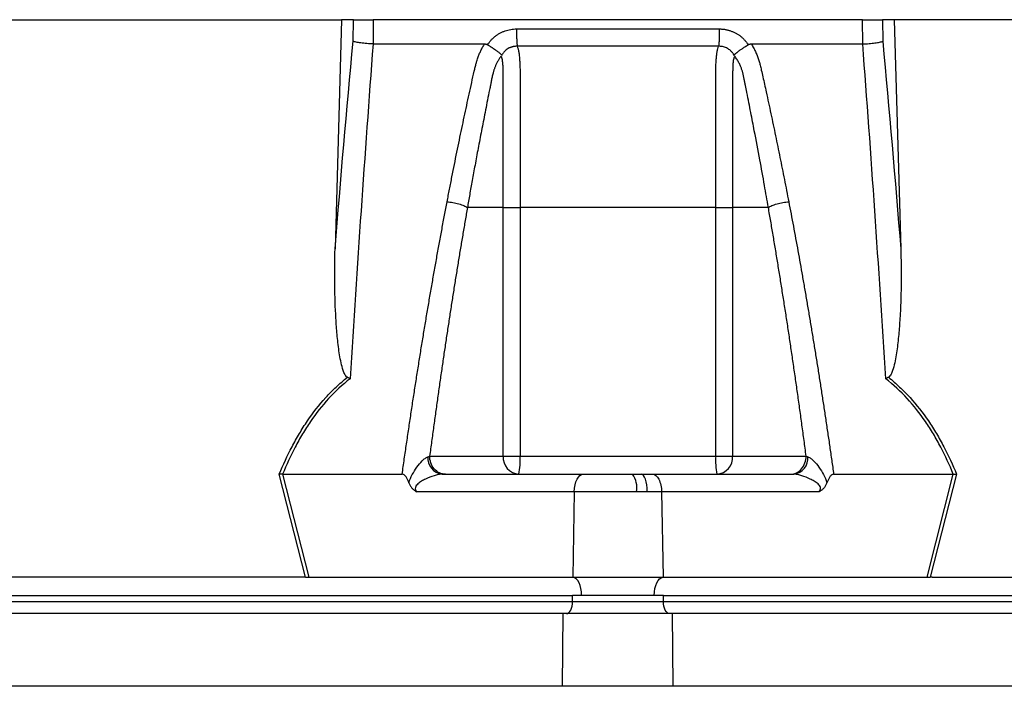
# Model space of a CAD drawing. Header units: millimetres. Extents: x 1823 to 3844, y 764 to 5009.
# Tile 5 of 14: x 2487 to 2812, y 1891 to 2111. Entities that reach past the tile are written whole.
import ezdxf

# ---------------------------------------------------------------- set-up
doc = ezdxf.new("R2010")
doc.units = ezdxf.units.MM
doc.header["$LTSCALE"] = 2

msp = doc.modelspace()

# ---------------------------------------------------------------- linework, layer by layer
at = {"color": 7, "linetype": 'Continuous', "lineweight": 25}
for p, q in [((2480.5, 2110.91), (2593.29, 2110.91)), ((2593.29, 2110.91), (2591.13, 2035.32)), ((2597.17, 2110.91), (2593.29, 2110.91)), ((2597.1, 2103.81), (2597.17, 2110.91)), ((2603.75, 2110.91), (2603.67, 2102.91)), ((2765.24, 2110.91), (2603.75, 2110.91)), ((2765.32, 2102.91), (2765.24, 2110.91)), ((2771.81, 2110.91), (2771.88, 2103.81)), ((2775.69, 2110.91), (2771.81, 2110.91)), ((2775.69, 2110.91), (2777.86, 2035.32)), ((2888.49, 2110.91), (2775.69, 2110.91)), ((2641.49, 2102.64), (2641.66, 2102.91)), ((2727.32, 2102.91), (2727.5, 2102.64)), ((2646.62, 2048.91), (2634.82, 2048.91)), ((2646.62, 1966.91), (2646.62, 2048.91)), ((2652.2, 2048.91), (2652.2, 1966.91)), ((2716.79, 1966.91), (2716.79, 2048.91)), ((2734.16, 2048.91), (2722.36, 2048.91)), ((2722.36, 2048.91), (2722.36, 1966.91)), ((2622.36, 1966.91), (2646.62, 1966.91)), ((2646.62, 1966.91), (2652.2, 1966.91)), ((2652.2, 1966.91), (2716.79, 1966.91)), ((2716.79, 1966.91), (2722.36, 1966.91)), ((2722.36, 1966.91), (2746.62, 1966.91)), ((2581.42, 1926.91), (2572.74, 1960.96)), ((2573.79, 1960.91), (2582.46, 1926.91)), ((2573.82, 1960.91), (2613.28, 1960.91)), ((2626.44, 1960.91), (2673.09, 1960.91)), ((2673.09, 1960.91), (2689.36, 1960.91)), ((2689.36, 1960.91), (2692.18, 1960.91)), ((2692.18, 1960.91), (2695.9, 1960.91)), ((2695.9, 1960.91), (2742.55, 1960.91)), ((2755.7, 1960.91), (2795.17, 1960.91)), ((2786.53, 1926.91), (2795.19, 1960.91)), ((2796.25, 1960.96), (2787.57, 1926.91)), ((2670.09, 1955.12), (2618.02, 1955.12)), ((2670.09, 1955.12), (2669.6, 1926.91)), ((2690.64, 1955.12), (2670.09, 1955.12)), ((2694.2, 1955.12), (2690.64, 1955.12)), ((2698.9, 1955.12), (2694.2, 1955.12)), ((2698.9, 1955.12), (2699.39, 1926.91)), ((2750.97, 1955.12), (2698.9, 1955.12)), ((2580.83, 1926.91), (2475.23, 1926.91)), ((2582.46, 1926.91), (2669.6, 1926.91)), ((2669.6, 1926.91), (2699.39, 1926.91)), ((2699.39, 1926.91), (2786.53, 1926.91)), ((2788.16, 1926.91), (2893.75, 1926.91)), ((2185.49, 1920.91), (2669.49, 1920.91)), ((2672.49, 1920.91), (2669.49, 1920.91)), ((2669.49, 1918.91), (2669.49, 1920.91)), ((2696.49, 1920.91), (2672.49, 1920.91)), ((2699.49, 1920.91), (2696.49, 1920.91)), ((2699.49, 1920.91), (3183.49, 1920.91)), ((2699.49, 1918.91), (2699.49, 1920.91)), ((2185.49, 1918.91), (2669.49, 1918.91)), ((2669.49, 1918.91), (2699.49, 1918.91)), ((2699.49, 1918.91), (3183.49, 1918.91)), ((2666.44, 1914.91), (2182.44, 1914.91)), ((2666.23, 1890.91), (2666.44, 1914.91)), ((2702.55, 1914.91), (2666.44, 1914.91)), ((2702.75, 1890.91), (2702.55, 1914.91)), ((3186.55, 1914.91), (2702.55, 1914.91)), ((2666.23, 1890.91), (2182.23, 1890.91)), ((3186.75, 1890.91), (2702.75, 1890.91))]:
    msp.add_line(p, q, dxfattribs=at)
at = {"color": 7, "linetype": 'Continuous', "lineweight": 25, "flags": 128}
for points in [[(2670.09, 1955.12), (2670.17, 1956.26), (2670.35, 1957.35), (2670.63, 1958.35), (2671, 1959.23), (2671.45, 1959.94), (2671.96, 1960.47), (2672.52, 1960.8), (2673.09, 1960.91)], [(2694.2, 1955.12), (2694.15, 1956.26), (2694.03, 1957.35), (2693.84, 1958.35), (2693.59, 1959.23), (2693.29, 1959.94), (2692.94, 1960.47), (2692.57, 1960.8), (2692.18, 1960.91)], [(2672.49, 1920.91), (2672.44, 1922.06), (2672.27, 1923.16), (2672.01, 1924.18), (2671.65, 1925.08), (2671.21, 1925.83), (2670.71, 1926.39), (2670.17, 1926.76), (2669.6, 1926.91)], [(2696.49, 1920.91), (2696.55, 1922.06), (2696.71, 1923.16), (2696.98, 1924.18), (2697.33, 1925.08), (2697.77, 1925.83), (2698.27, 1926.39), (2698.82, 1926.76), (2699.39, 1926.91)], [(2667.49, 1914.91), (2667.88, 1914.99), (2668.26, 1915.22), (2668.6, 1915.59), (2668.91, 1916.08), (2669.16, 1916.69), (2669.34, 1917.38), (2669.45, 1918.13), (2669.49, 1918.91)], [(2701.49, 1914.91), (2701.1, 1914.99), (2700.73, 1915.22), (2700.38, 1915.59), (2700.08, 1916.08), (2699.83, 1916.69), (2699.65, 1917.38), (2699.53, 1918.13), (2699.49, 1918.91)]]:
    msp.add_lwpolyline(points, dxfattribs=at)
at = {"color": 7, "linetype": 'Continuous', "lineweight": 25}
for centre, radius, start, end in [((2627.15, 1966.26), 5.4, 175.7146, 262.3682), ((2652.25, 1966.54), 5.64, 176.1887, 265.5981), ((2628.23, 1965.42), 24.02, 349.188, 3.5658), ((2740.76, 1965.42), 24.02, 176.4342, 190.812), ((2716.73, 1966.54), 5.64, 274.4019, 3.8113), ((2741.83, 1966.26), 5.4, 277.6318, 4.2854), ((2682.96, 1956.46), 7.79, 350.0918, 34.8299)]:
    msp.add_arc(centre, radius, start, end, dxfattribs=at)
for centre, major_axis, start_param, end_param in [((2583.49, 1920.91), (32.46, -0.51), 1.637472, 1.655677), ((2785.5, 1920.91), (32.46, 0.51), 1.485915, 1.504121)]:
    msp.add_ellipse(centre, major_axis=major_axis, ratio=0.184165, start_param=start_param, end_param=end_param, dxfattribs=at)
for points, knots in [([(2597.17, 2110.91), (2597.41, 2110.91), (2597.75, 2110.91), (2598.64, 2110.91), (2599.17, 2110.91), (2600.06, 2110.91), (2600.38, 2110.91), (2601.02, 2110.91), (2601.35, 2110.91), (2602.37, 2110.91), (2603.06, 2110.91), (2603.75, 2110.91)], [0, 0, 0, 0, 0.25, 0.25, 0.5, 0.5, 0.625, 0.625, 0.75, 0.75, 1, 1, 1, 1]), ([(2765.24, 2110.91), (2765.93, 2110.91), (2766.61, 2110.91), (2767.98, 2110.91), (2768.63, 2110.91), (2769.52, 2110.91), (2769.8, 2110.91), (2770.33, 2110.91), (2770.57, 2110.91), (2771.23, 2110.91), (2771.57, 2110.91), (2771.81, 2110.91)], [0, 0, 0, 0, 0.25, 0.25, 0.5, 0.5, 0.625, 0.625, 0.75, 0.75, 1, 1, 1, 1]), ([(2641.66, 2102.91), (2641.76, 2103.05), (2641.94, 2103.31), (2642.24, 2103.7), (2642.54, 2104.07), (2642.87, 2104.42), (2643.2, 2104.76), (2643.55, 2105.08), (2643.92, 2105.38), (2644.3, 2105.67), (2644.69, 2105.95), (2645.1, 2106.21), (2645.52, 2106.45), (2645.96, 2106.68), (2646.54, 2106.95), (2647.28, 2107.24), (2648.19, 2107.52), (2649.12, 2107.71), (2650.07, 2107.83), (2650.7, 2107.85), (2651.03, 2107.85)], [0, 0, 0, 0, 0.044249, 0.088103, 0.131644, 0.174954, 0.21812, 0.261226, 0.304357, 0.347601, 0.391041, 0.434763, 0.478847, 0.523375, 0.568424, 0.654803, 0.740537, 0.826241, 0.912528, 1, 1, 1, 1]), ([(2651.03, 2107.86), (2651.03, 2107.29), (2651.03, 2106.7), (2651.05, 2105.53), (2651.07, 2104.96), (2651.11, 2103.91), (2651.14, 2103.44), (2651.2, 2102.66), (2651.23, 2102.36), (2651.26, 2102.13)], [0, 0, 0, 0, 0.25, 0.25, 0.5, 0.5, 0.75, 0.75, 1, 1, 1, 1]), ([(2717.96, 2107.85), (2717.96, 2107.29), (2717.95, 2106.7), (2717.93, 2105.53), (2717.92, 2104.96), (2717.88, 2103.91), (2717.85, 2103.44), (2717.79, 2102.66), (2717.76, 2102.36), (2717.72, 2102.13)], [0, 0, 0, 0, 0.25, 0.25, 0.5, 0.5, 0.75, 0.75, 1, 1, 1, 1]), ([(2717.96, 2107.85), (2718.12, 2107.85), (2718.44, 2107.85), (2718.92, 2107.82), (2719.4, 2107.77), (2719.87, 2107.7), (2720.33, 2107.61), (2720.79, 2107.51), (2721.25, 2107.38), (2721.7, 2107.23), (2722.14, 2107.07), (2722.72, 2106.83), (2723.4, 2106.49), (2724.18, 2106.03), (2724.91, 2105.52), (2725.59, 2104.95), (2726.22, 2104.32), (2726.8, 2103.65), (2727.15, 2103.16), (2727.32, 2102.91)], [0, 0, 0, 0, 0.043919, 0.087472, 0.13073, 0.173768, 0.216664, 0.259492, 0.30233, 0.345255, 0.388344, 0.431671, 0.51489, 0.596546, 0.677156, 0.757259, 0.837405, 0.91814, 1, 1, 1, 1]), ([(2603.7, 2102.91), (2602.3, 2084.61), (2600.97, 2066.25), (2598.44, 2029.42), (2597.23, 2010.95), (2596.08, 1992.43)], [0, 0, 0, 0, 0.5, 0.5, 1, 1, 1, 1]), ([(2603.67, 2102.91), (2602.98, 2102.93), (2602.29, 2102.97), (2600.92, 2103.08), (2600.27, 2103.15), (2599.38, 2103.27), (2599.1, 2103.31), (2598.58, 2103.4), (2598.34, 2103.45), (2597.9, 2103.55), (2597.7, 2103.6), (2597.36, 2103.71), (2597.22, 2103.76), (2597.1, 2103.81)], [0, 0, 0, 0, 0.25, 0.25, 0.5, 0.5, 0.625, 0.625, 0.75, 0.75, 0.875, 0.875, 1, 1, 1, 1]), ([(2628.12, 2050.83), (2628.38, 2052.21), (2628.91, 2054.95), (2629.72, 2059.05), (2630.53, 2063.13), (2631.35, 2067.17), (2632.42, 2072.41), (2633.76, 2078.81), (2635.12, 2085.12), (2636.23, 2090.14), (2636.89, 2093.12), (2637.38, 2095.24), (2637.69, 2096.45), (2637.98, 2097.47), (2638.31, 2098.49), (2638.72, 2099.54), (2639.24, 2100.68), (2639.81, 2101.81), (2640.24, 2102.54), (2640.46, 2102.91)], [0, 0, 0, 0, 0.077777, 0.1552, 0.232272, 0.308995, 0.385372, 0.530526, 0.674474, 0.747423, 0.819615, 0.846383, 0.869761, 0.889755, 0.906383, 0.929523, 0.9528, 0.976272, 1, 1, 1, 1]), ([(2640.46, 2102.91), (2640.53, 2102.91), (2640.68, 2102.91), (2640.9, 2102.87), (2641.11, 2102.82), (2641.31, 2102.74), (2641.43, 2102.68), (2641.49, 2102.64)], [0, 0, 0, 0, 0.212576, 0.416535, 0.614103, 0.807726, 1, 1, 1, 1]), ([(2641.49, 2102.64), (2641.59, 2102.58), (2641.78, 2102.47), (2642.06, 2102.29), (2642.33, 2102.12), (2642.6, 2101.95), (2642.86, 2101.78), (2643.1, 2101.61), (2643.34, 2101.46), (2643.56, 2101.31), (2643.89, 2101.07), (2644.31, 2100.78), (2644.77, 2100.44), (2645.15, 2100.16), (2645.46, 2099.91), (2645.69, 2099.71), (2645.86, 2099.53), (2645.98, 2099.38), (2646.07, 2099.25), (2646.09, 2099.15), (2646.1, 2099.11)], [0, 0, 0, 0, 0.048652, 0.096489, 0.14339, 0.189242, 0.233941, 0.277392, 0.319512, 0.360225, 0.399465, 0.506174, 0.603082, 0.689684, 0.765815, 0.831582, 0.887296, 0.933441, 0.970686, 1, 1, 1, 1]), ([(2722.88, 2099.11), (2722.89, 2099.14), (2722.9, 2099.19), (2722.94, 2099.27), (2722.98, 2099.36), (2723.05, 2099.45), (2723.14, 2099.54), (2723.24, 2099.65), (2723.37, 2099.77), (2723.52, 2099.9), (2723.7, 2100.05), (2723.91, 2100.21), (2724.15, 2100.39), (2724.42, 2100.59), (2724.73, 2100.81), (2725.08, 2101.06), (2725.48, 2101.34), (2725.93, 2101.65), (2726.42, 2101.97), (2726.95, 2102.31), (2727.31, 2102.53), (2727.5, 2102.64)], [0, 0, 0, 0, 0.017248, 0.037456, 0.060913, 0.087838, 0.118407, 0.152763, 0.191026, 0.233291, 0.279627, 0.330072, 0.384627, 0.443251, 0.505852, 0.572276, 0.648655, 0.730209, 0.816408, 0.906598, 1, 1, 1, 1]), ([(2727.5, 2102.64), (2727.55, 2102.67), (2727.65, 2102.73), (2727.81, 2102.8), (2727.98, 2102.85), (2728.15, 2102.89), (2728.34, 2102.91), (2728.47, 2102.91), (2728.53, 2102.91)], [0, 0, 0, 0, 0.160202, 0.3210387, 0.4840271, 0.6506251, 0.8221989, 1, 1, 1, 1]), ([(2728.53, 2102.91), (2728.65, 2102.7), (2728.9, 2102.29), (2729.25, 2101.66), (2729.57, 2101.03), (2729.88, 2100.39), (2730.17, 2099.75), (2730.43, 2099.1), (2730.68, 2098.46), (2730.91, 2097.8), (2731.17, 2096.96), (2731.48, 2095.79), (2731.88, 2094.08), (2732.35, 2091.97), (2732.89, 2089.55), (2733.77, 2085.52), (2734.99, 2079.87), (2736.51, 2072.67), (2737.99, 2065.44), (2739.45, 2058.17), (2740.39, 2053.28), (2740.87, 2050.83)], [0, 0, 0, 0, 0.013423, 0.026738, 0.039956, 0.053088, 0.066144, 0.079134, 0.09207, 0.104963, 0.117824, 0.141662, 0.172831, 0.217057, 0.263491, 0.312127, 0.449156, 0.58733, 0.723761, 0.861313, 1, 1, 1, 1]), ([(2772.91, 1992.43), (2771.75, 2010.95), (2770.55, 2029.42), (2768.02, 2066.25), (2766.69, 2084.61), (2765.28, 2102.91)], [0, 0, 0, 0, 0.5, 0.5, 1, 1, 1, 1]), ([(2765.32, 2102.91), (2766.01, 2102.93), (2766.7, 2102.97), (2768.07, 2103.08), (2768.71, 2103.15), (2769.61, 2103.27), (2769.89, 2103.31), (2770.41, 2103.4), (2770.65, 2103.45), (2771.09, 2103.55), (2771.28, 2103.6), (2771.62, 2103.71), (2771.77, 2103.76), (2771.88, 2103.81)], [0, 0, 0, 0, 0.25, 0.25, 0.5, 0.5, 0.625, 0.625, 0.75, 0.75, 0.875, 0.875, 1, 1, 1, 1]), ([(2651.26, 2102.13), (2651.15, 2102.13), (2650.93, 2102.14), (2650.59, 2102.11), (2650.26, 2102.08), (2649.93, 2102.02), (2649.6, 2101.94), (2649.28, 2101.84), (2648.96, 2101.72), (2648.49, 2101.51), (2647.92, 2101.18), (2647.33, 2100.7), (2646.87, 2100.23), (2646.53, 2099.8), (2646.29, 2099.43), (2646.18, 2099.19), (2646.13, 2099.09)], [0, 0, 0, 0, 0.053313, 0.106595, 0.159871, 0.213166, 0.266504, 0.319912, 0.373414, 0.427035, 0.564479, 0.685227, 0.789255, 0.876458, 0.946721, 1, 1, 1, 1]), ([(2717.72, 2102.13), (2715.15, 2102.13), (2709.65, 2102.13), (2701.68, 2102.13), (2693.24, 2102.13), (2687.5, 2102.13), (2681.49, 2102.13), (2675.74, 2102.13), (2667.3, 2102.13), (2659.33, 2102.13), (2653.84, 2102.13), (2651.26, 2102.13)], [0.7589111, 0.7589111, 0.7589111, 0.7589111, 0.7820302, 0.8131687, 0.8443073, 0.8754458, 0.8754458, 0.9065844, 0.9377229, 0.9688615, 0.9919807, 0.9919807, 0.9919807, 0.9919807]), ([(2651.26, 2102.13), (2651.36, 2101.91), (2651.45, 2101.63), (2651.62, 2101), (2651.69, 2100.64), (2651.83, 2099.85), (2651.88, 2099.41), (2651.99, 2098.49), (2652.03, 2098), (2652.1, 2096.96), (2652.13, 2096.42), (2652.17, 2095.31), (2652.18, 2094.75), (2652.19, 2093.89), (2652.2, 2093.6), (2652.2, 2093.02), (2652.2, 2092.73), (2652.2, 2091.86), (2652.2, 2086.63), (2652.2, 2081.41), (2652.2, 2067.48), (2652.2, 2058.2), (2652.2, 2048.91)], [0, 0, 0, 0, 0.03125, 0.03125, 0.0625, 0.0625, 0.09375, 0.09375, 0.125, 0.125, 0.15625, 0.15625, 0.1875, 0.1875, 0.203125, 0.203125, 0.21875, 0.21875, 0.25, 0.5, 0.5, 1, 1, 1, 1]), ([(2716.79, 2048.91), (2716.79, 2058.2), (2716.79, 2067.48), (2716.79, 2081.41), (2716.79, 2086.63), (2716.79, 2091.86), (2716.79, 2092.73), (2716.79, 2093.02), (2716.79, 2093.6), (2716.79, 2093.89), (2716.8, 2094.75), (2716.82, 2095.31), (2716.86, 2096.42), (2716.89, 2096.96), (2716.96, 2098), (2717, 2098.49), (2717.1, 2099.41), (2717.16, 2099.85), (2717.29, 2100.64), (2717.37, 2101), (2717.53, 2101.63), (2717.62, 2101.91), (2717.72, 2102.13)], [0, 0, 0, 0, 0.5, 0.5, 0.75, 0.78125, 0.78125, 0.796875, 0.796875, 0.8125, 0.8125, 0.84375, 0.84375, 0.875, 0.875, 0.90625, 0.90625, 0.9375, 0.9375, 0.96875, 0.96875, 1, 1, 1, 1]), ([(2722.86, 2099.1), (2722.82, 2099.17), (2722.74, 2099.33), (2722.59, 2099.59), (2722.38, 2099.89), (2722.12, 2100.22), (2721.79, 2100.57), (2721.38, 2100.93), (2720.89, 2101.28), (2720.33, 2101.59), (2719.71, 2101.85), (2719.06, 2102.02), (2718.4, 2102.13), (2717.95, 2102.13), (2717.72, 2102.13)], [0, 0, 0, 0, 0.038504, 0.086514, 0.144034, 0.211029, 0.287449, 0.37325, 0.468405, 0.572922, 0.680036, 0.786786, 0.893373, 1, 1, 1, 1]), ([(2645.92, 2098.86), (2645.81, 2098.72), (2645.61, 2098.44), (2645.32, 2098), (2645.05, 2097.57), (2644.8, 2097.13), (2644.56, 2096.69), (2644.34, 2096.25), (2644.14, 2095.81), (2643.96, 2095.38), (2643.79, 2094.95), (2643.64, 2094.53), (2643.5, 2094.11), (2643.38, 2093.7), (2643.25, 2093.21), (2643.11, 2092.63), (2642.96, 2091.96), (2642.82, 2091.29), (2642.69, 2090.63), (2642.59, 2090.07), (2642.5, 2089.58), (2642.4, 2089.12), (2642.28, 2088.5), (2642.12, 2087.73), (2641.78, 2086.06), (2641.28, 2083.58), (2640.65, 2080.37), (2640.05, 2077.29), (2639.28, 2073.31), (2638.37, 2068.54), (2637.35, 2063.06), (2636.42, 2057.99), (2635.59, 2053.31), (2635.07, 2050.33), (2634.82, 2048.91)], [0, 0, 0, 0, 0.010662, 0.021198, 0.031594, 0.041839, 0.051919, 0.061821, 0.071533, 0.08104, 0.09033, 0.099392, 0.108213, 0.116783, 0.125091, 0.138719, 0.152205, 0.165558, 0.178786, 0.1919, 0.198167, 0.207477, 0.219813, 0.235151, 0.25346, 0.319418, 0.382864, 0.443812, 0.502275, 0.618272, 0.726011, 0.825493, 0.916782, 1, 1, 1, 1]), ([(2646.62, 2048.91), (2646.62, 2057.37), (2646.63, 2065.84), (2646.63, 2078.53), (2646.63, 2083.82), (2646.63, 2089.64), (2646.63, 2091.49), (2646.63, 2092.28), (2646.63, 2092.81), (2646.63, 2093.08), (2646.62, 2093.87), (2646.62, 2094.39), (2646.58, 2095.42), (2646.56, 2095.92), (2646.48, 2096.86), (2646.43, 2097.31), (2646.32, 2097.91), (2646.28, 2098.1), (2646.18, 2098.44), (2646.11, 2098.59), (2646.03, 2098.72)], [0, 0, 0, 0, 0.5, 0.5, 0.75, 0.8125, 0.84375, 0.859375, 0.859375, 0.875, 0.875, 0.90625, 0.90625, 0.9375, 0.9375, 0.96875, 0.96875, 0.984375, 0.984375, 1, 1, 1, 1]), ([(2722.97, 2098.75), (2722.81, 2098.52), (2722.71, 2098.17), (2722.56, 2097.37), (2722.51, 2096.93), (2722.43, 2095.99), (2722.41, 2095.49), (2722.37, 2094.46), (2722.36, 2093.94), (2722.36, 2093.15), (2722.36, 2092.88), (2722.36, 2092.35), (2722.36, 2091.56), (2722.36, 2089.7), (2722.36, 2083.88), (2722.36, 2070.1), (2722.36, 2057.39), (2722.36, 2048.91)], [0, 0, 0, 0, 0.03125, 0.03125, 0.0625, 0.0625, 0.09375, 0.09375, 0.125, 0.125, 0.140625, 0.140625, 0.15625, 0.1875, 0.25, 0.5, 1, 1, 1, 1]), ([(2734.16, 2048.91), (2733.73, 2051.36), (2732.81, 2056.63), (2731.27, 2065.09), (2729.94, 2072.07), (2728.94, 2077.27), (2728.34, 2080.35), (2727.71, 2083.56), (2727.2, 2086.09), (2726.83, 2087.91), (2726.61, 2088.98), (2726.39, 2090.05), (2726.17, 2091.12), (2725.94, 2092.19), (2725.77, 2093.06), (2725.62, 2093.71), (2725.49, 2094.16), (2725.33, 2094.63), (2725.15, 2095.12), (2724.94, 2095.63), (2724.7, 2096.15), (2724.44, 2096.68), (2724.14, 2097.22), (2723.82, 2097.77), (2723.46, 2098.32), (2723.2, 2098.68), (2723.07, 2098.86)], [0, 0, 0, 0, 0.143085, 0.308796, 0.497427, 0.555835, 0.616742, 0.680167, 0.746121, 0.767405, 0.788723, 0.810074, 0.831456, 0.852865, 0.874301, 0.883002, 0.892336, 0.902282, 0.912815, 0.923904, 0.935514, 0.947608, 0.960145, 0.973084, 0.986383, 1, 1, 1, 1]), ([(2613.28, 1960.91), (2613.52, 1962.59), (2613.99, 1965.92), (2614.72, 1970.91), (2615.45, 1975.87), (2616.18, 1980.79), (2616.93, 1985.69), (2617.68, 1990.55), (2618.44, 1995.38), (2619.21, 2000.17), (2619.98, 2004.94), (2620.76, 2009.67), (2621.55, 2014.37), (2622.34, 2019.04), (2623.15, 2023.68), (2623.96, 2028.28), (2624.77, 2032.85), (2625.6, 2037.39), (2626.43, 2041.9), (2627.27, 2046.38), (2627.83, 2049.35), (2628.12, 2050.83)], [0, 0, 0, 0, 0.055211, 0.1101282, 0.1647529, 0.2190862, 0.2731293, 0.3268835, 0.38035, 0.4335301, 0.4864251, 0.5390363, 0.5913651, 0.6434129, 0.6951811, 0.7466711, 0.7978843, 0.8488223, 0.8994865, 0.9498786, 1, 1, 1, 1]), ([(2628.12, 2050.83), (2628.71, 2050.78), (2629.35, 2050.7), (2630.67, 2050.46), (2631.34, 2050.31), (2632.6, 2049.95), (2633.17, 2049.75), (2634.14, 2049.33), (2634.53, 2049.12), (2634.82, 2048.91)], [0, 0, 0, 0, 0.25, 0.25, 0.5, 0.5, 0.75, 0.75, 1, 1, 1, 1]), ([(2734.16, 2048.91), (2734.45, 2049.12), (2734.84, 2049.33), (2735.81, 2049.75), (2736.39, 2049.95), (2737.64, 2050.31), (2738.31, 2050.46), (2739.63, 2050.7), (2740.28, 2050.78), (2740.87, 2050.83)], [0, 0, 0, 0, 0.25, 0.25, 0.5, 0.5, 0.75, 0.75, 1, 1, 1, 1]), ([(2740.87, 2050.83), (2741.12, 2049.49), (2741.64, 2046.81), (2742.4, 2042.76), (2743.15, 2038.69), (2743.9, 2034.59), (2744.64, 2030.46), (2745.38, 2026.31), (2746.11, 2022.14), (2746.83, 2017.93), (2747.55, 2013.7), (2748.26, 2009.45), (2748.97, 2005.17), (2749.67, 2000.86), (2750.36, 1996.52), (2751.05, 1992.16), (2751.73, 1987.78), (2752.41, 1983.36), (2753.08, 1978.92), (2753.75, 1974.46), (2754.41, 1969.97), (2755.06, 1965.45), (2755.49, 1962.43), (2755.7, 1960.91)], [0, 0, 0, 0, 0.045336, 0.090894, 0.136674, 0.182678, 0.228907, 0.275362, 0.322044, 0.368954, 0.416093, 0.463462, 0.511063, 0.558896, 0.606962, 0.655262, 0.703798, 0.752569, 0.801578, 0.850824, 0.900309, 0.950034, 1, 1, 1, 1]), ([(2634.82, 2048.91), (2634.58, 2047.49), (2634.08, 2044.64), (2633.35, 2040.34), (2632.62, 2036.01), (2631.9, 2031.64), (2631.18, 2027.24), (2630.47, 2022.81), (2629.77, 2018.34), (2629.07, 2013.83), (2628.37, 2009.29), (2627.68, 2004.72), (2627, 2000.11), (2626.32, 1995.47), (2625.65, 1990.8), (2624.98, 1986.09), (2624.32, 1981.34), (2623.66, 1976.56), (2623.01, 1971.75), (2622.58, 1968.53), (2622.36, 1966.91)], [0, 0, 0, 0, 0.052635, 0.105608, 0.158921, 0.212573, 0.266566, 0.320902, 0.37558, 0.430604, 0.485973, 0.541688, 0.597751, 0.654162, 0.710923, 0.768034, 0.825496, 0.883311, 0.941478, 1, 1, 1, 1]), ([(2646.62, 2048.91), (2647.18, 2048.91), (2648.01, 2048.91), (2649.97, 2048.91), (2651.09, 2048.91), (2652.2, 2048.91)], [0, 0, 0, 0, 0.5, 0.5, 1, 1, 1, 1]), ([(2716.79, 2048.91), (2717.89, 2048.91), (2719.02, 2048.91), (2720.98, 2048.91), (2721.81, 2048.91), (2722.36, 2048.91)], [0, 0, 0, 0, 0.5, 0.5, 1, 1, 1, 1]), ([(2746.62, 1966.91), (2746.4, 1968.62), (2745.94, 1972.03), (2745.25, 1977.13), (2744.55, 1982.18), (2743.85, 1987.2), (2743.14, 1992.17), (2742.43, 1997.11), (2741.71, 2002.01), (2740.98, 2006.88), (2740.25, 2011.7), (2739.51, 2016.48), (2738.76, 2021.23), (2738.01, 2025.94), (2737.25, 2030.61), (2736.49, 2035.24), (2735.72, 2039.83), (2734.95, 2044.39), (2734.42, 2047.41), (2734.16, 2048.91)], [0, 0, 0, 0, 0.061953, 0.123509, 0.18467, 0.245435, 0.305808, 0.365787, 0.425376, 0.484574, 0.543383, 0.601804, 0.659839, 0.717488, 0.774754, 0.831636, 0.888137, 0.944258, 1, 1, 1, 1]), ([(2595.19, 1992.91), (2594.99, 1993.01), (2594.84, 1993.17), (2594.57, 1993.51), (2594.45, 1993.7), (2594.14, 1994.29), (2593.98, 1994.7), (2593.54, 1995.97), (2593.32, 1996.83), (2592.94, 1998.57), (2592.78, 1999.45), (2592.49, 2001.22), (2592.37, 2002.11), (2592.03, 2004.78), (2591.85, 2006.57), (2591.56, 2010.14), (2591.44, 2011.93), (2591.15, 2017.31), (2591.05, 2020.91), (2590.99, 2028.11), (2591.02, 2031.72), (2591.13, 2035.32)], [0, 0, 0, 0, 0.015625, 0.015625, 0.03125, 0.03125, 0.0625, 0.0625, 0.125, 0.125, 0.1875, 0.1875, 0.25, 0.25, 0.375, 0.375, 0.5, 0.5, 0.75, 0.75, 1, 1, 1, 1]), ([(2777.86, 2035.32), (2777.96, 2031.72), (2778, 2028.11), (2777.93, 2020.9), (2777.83, 2017.3), (2777.55, 2011.91), (2777.43, 2010.12), (2777.13, 2006.54), (2776.95, 2004.75), (2776.62, 2002.08), (2776.49, 2001.2), (2776.2, 1999.43), (2776.04, 1998.55), (2775.66, 1996.81), (2775.44, 1995.94), (2775, 1994.68), (2774.84, 1994.27), (2774.53, 1993.7), (2774.42, 1993.51), (2774.15, 1993.17), (2773.99, 1993.01), (2773.8, 1992.91)], [0, 0, 0, 0, 0.25, 0.25, 0.5, 0.5, 0.625, 0.625, 0.75, 0.75, 0.8125, 0.8125, 0.875, 0.875, 0.9375, 0.9375, 0.96875, 0.96875, 0.984375, 0.984375, 1, 1, 1, 1]), ([(2572.74, 1960.96), (2574.01, 1964.03), (2575.4, 1967.04), (2577.71, 1971.44), (2578.51, 1972.88), (2580.21, 1975.72), (2581.09, 1977.12), (2583.87, 1981.19), (2585.88, 1983.77), (2589.18, 1987.4), (2590.33, 1988.57), (2592.7, 1990.81), (2593.92, 1991.88), (2595.19, 1992.91)], [0, 0, 0, 0, 0.25, 0.25, 0.375, 0.375, 0.5, 0.5, 0.75, 0.75, 0.875, 0.875, 1, 1, 1, 1]), ([(2596.08, 1992.43), (2593.54, 1990.43), (2591.19, 1988.24), (2586.85, 1983.52), (2584.86, 1980.99), (2582.1, 1976.97), (2581.21, 1975.59), (2579.53, 1972.77), (2578.73, 1971.33), (2576.44, 1966.97), (2575.07, 1963.97), (2573.82, 1960.91)], [0, 0, 0, 0, 0.25, 0.25, 0.5, 0.5, 0.625, 0.625, 0.75, 0.75, 1, 1, 1, 1]), ([(2795.17, 1960.91), (2793.92, 1963.97), (2792.55, 1966.97), (2790.26, 1971.33), (2789.46, 1972.77), (2787.77, 1975.59), (2786.89, 1976.97), (2784.13, 1980.99), (2782.13, 1983.52), (2777.79, 1988.24), (2775.44, 1990.43), (2772.91, 1992.43)], [0, 0, 0, 0, 0.25, 0.25, 0.375, 0.375, 0.5, 0.5, 0.75, 0.75, 1, 1, 1, 1]), ([(2773.8, 1992.91), (2775.06, 1991.88), (2776.29, 1990.81), (2778.66, 1988.57), (2779.8, 1987.4), (2783.1, 1983.77), (2785.11, 1981.19), (2787.89, 1977.12), (2788.78, 1975.72), (2790.47, 1972.88), (2791.28, 1971.44), (2793.59, 1967.04), (2794.98, 1964.03), (2796.25, 1960.96)], [0, 0, 0, 0, 0.125, 0.125, 0.25, 0.25, 0.5, 0.5, 0.625, 0.625, 0.75, 0.75, 1, 1, 1, 1]), ([(2615.51, 1958.09), (2615.78, 1959.02), (2616.17, 1959.92), (2617.08, 1961.62), (2617.59, 1962.42), (2618.69, 1963.95), (2619.28, 1964.67), (2620.2, 1965.59), (2620.52, 1965.88), (2621.15, 1966.36), (2621.47, 1966.56), (2621.77, 1966.67)], [0, 0, 0, 0, 0.25, 0.25, 0.5, 0.5, 0.75, 0.75, 0.875, 0.875, 1, 1, 1, 1]), ([(2627.56, 1960.91), (2626.88, 1960.91), (2626.2, 1961.07), (2624.94, 1961.67), (2624.37, 1962.11), (2623.4, 1963.22), (2623.02, 1963.89), (2622.5, 1965.34), (2622.36, 1966.13), (2622.36, 1966.91)], [0, 0, 0, 0, 0.25, 0.25, 0.5, 0.5, 0.75, 0.75, 1, 1, 1, 1]), ([(2741.43, 1960.91), (2742.11, 1960.91), (2742.79, 1961.07), (2744.04, 1961.67), (2744.62, 1962.11), (2745.58, 1963.22), (2745.97, 1963.89), (2746.49, 1965.34), (2746.62, 1966.13), (2746.62, 1966.91)], [0, 0, 0, 0, 0.25, 0.25, 0.5, 0.5, 0.75, 0.75, 1, 1, 1, 1]), ([(2747.22, 1966.67), (2747.52, 1966.56), (2747.83, 1966.36), (2748.46, 1965.88), (2748.78, 1965.6), (2749.71, 1964.67), (2750.3, 1963.95), (2751.4, 1962.43), (2751.91, 1961.62), (2752.81, 1959.92), (2753.2, 1959.02), (2753.48, 1958.09)], [0, 0, 0, 0, 0.125, 0.125, 0.25, 0.25, 0.5, 0.5, 0.75, 0.75, 1, 1, 1, 1]), ([(2615.51, 1958.09), (2615.29, 1958.7), (2615.03, 1959.3), (2614.53, 1960.1), (2614.34, 1960.35), (2613.99, 1960.66), (2613.87, 1960.74), (2613.6, 1960.87), (2613.46, 1960.91), (2613.31, 1960.91)], [0, 0, 0, 0, 0.5, 0.5, 0.75, 0.75, 0.875, 0.875, 1, 1, 1, 1]), ([(2626.44, 1960.91), (2626.06, 1960.91), (2625.64, 1960.85), (2624.73, 1960.67), (2624.26, 1960.55), (2622.86, 1960.11), (2621.91, 1959.74), (2620.56, 1959.09), (2620.11, 1958.86), (2619.25, 1958.34), (2618.83, 1958.06), (2618.27, 1957.55), (2618.09, 1957.37), (2617.8, 1956.95), (2617.69, 1956.72), (2617.59, 1956.23), (2617.62, 1955.99), (2617.77, 1955.53), (2617.88, 1955.32), (2618.02, 1955.12)], [0, 0, 0, 0, 0.125, 0.125, 0.25, 0.25, 0.5, 0.5, 0.625, 0.625, 0.75, 0.75, 0.8125, 0.8125, 0.875, 0.875, 0.9375, 0.9375, 1, 1, 1, 1]), ([(2695.9, 1960.91), (2696.24, 1960.91), (2696.62, 1960.79), (2697.34, 1960.23), (2697.69, 1959.79), (2698.27, 1958.67), (2698.5, 1957.99), (2698.81, 1956.56), (2698.88, 1955.82), (2698.9, 1955.12)], [0, 0, 0, 0, 0.25, 0.25, 0.5, 0.5, 0.75, 0.75, 1, 1, 1, 1]), ([(2750.97, 1955.12), (2751.1, 1955.32), (2751.22, 1955.53), (2751.37, 1955.98), (2751.39, 1956.23), (2751.3, 1956.72), (2751.19, 1956.95), (2750.89, 1957.37), (2750.72, 1957.55), (2750.16, 1958.05), (2749.74, 1958.34), (2748.87, 1958.86), (2748.43, 1959.09), (2747.08, 1959.74), (2746.13, 1960.11), (2744.73, 1960.54), (2744.26, 1960.67), (2743.58, 1960.81), (2743.36, 1960.84), (2742.94, 1960.9), (2742.73, 1960.91), (2742.55, 1960.91)], [0, 0, 0, 0, 0.0625, 0.0625, 0.125, 0.125, 0.1875, 0.1875, 0.25, 0.25, 0.375, 0.375, 0.5, 0.5, 0.75, 0.75, 0.875, 0.875, 0.9375, 0.9375, 1, 1, 1, 1]), ([(2755.7, 1960.91), (2755.41, 1960.91), (2755.13, 1960.77), (2754.66, 1960.37), (2754.47, 1960.12), (2754.12, 1959.58), (2753.98, 1959.29), (2753.71, 1958.7), (2753.59, 1958.4), (2753.48, 1958.09)], [0, 0, 0, 0, 0.25, 0.25, 0.5, 0.5, 0.75, 0.75, 1, 1, 1, 1]), ([(2615.51, 1958.09), (2615.63, 1957.76), (2615.77, 1957.45), (2616.11, 1956.86), (2616.3, 1956.58), (2616.74, 1956.08), (2616.97, 1955.86), (2617.48, 1955.46), (2617.75, 1955.28), (2618.02, 1955.12)], [0, 0, 0, 0, 0.25, 0.25, 0.5, 0.5, 0.75, 0.75, 1, 1, 1, 1]), ([(2753.48, 1958.09), (2753.36, 1957.76), (2753.21, 1957.45), (2752.88, 1956.86), (2752.68, 1956.59), (2752.25, 1956.08), (2752.01, 1955.86), (2751.51, 1955.46), (2751.24, 1955.28), (2750.97, 1955.12)], [0, 0, 0, 0, 0.25, 0.25, 0.5, 0.5, 0.75, 0.75, 1, 1, 1, 1]), ([(2702.75, 1890.91), (2701.21, 1890.91), (2698.2, 1890.91), (2693.72, 1890.91), (2689.19, 1890.91), (2686.09, 1890.91), (2684.49, 1890.91), (2682.9, 1890.91), (2679.79, 1890.91), (2675.27, 1890.91), (2670.79, 1890.91), (2667.77, 1890.91), (2666.23, 1890.91)], [0.99406161, 0.99406161, 0.99406161, 0.99406161, 0.99554621, 0.99703081, 0.9985154, 1, 1, 1, 1.0014846, 1.00296919, 1.00445379, 1.00593839, 1.00593839, 1.00593839, 1.00593839])]:
    msp.add_open_spline(points, degree=3, knots=knots, dxfattribs=at)
for points in [[(2651.03, 2107.86), (2673.31, 2107.86), (2695.68, 2107.86), (2717.96, 2107.86)], [(2591.13, 2035.32), (2592.99, 2058.25), (2594.98, 2081.09), (2597.1, 2103.81)], [(2603.68, 2102.91), (2609.78, 2102.91), (2622.02, 2102.91), (2634.3, 2102.91), (2640.46, 2102.91)], [(2728.53, 2102.91), (2734.68, 2102.91), (2746.97, 2102.91), (2759.2, 2102.91), (2765.3, 2102.91)], [(2771.88, 2103.81), (2774.01, 2081.09), (2775.99, 2058.25), (2777.86, 2035.32)], [(2716.79, 2048.91), (2695.29, 2048.91), (2673.7, 2048.91), (2652.2, 2048.91)], [(2595.19, 1992.91), (2595.49, 1992.74), (2595.79, 1992.58), (2596.08, 1992.43)], [(2773.8, 1992.91), (2773.49, 1992.74), (2773.19, 1992.58), (2772.91, 1992.43)], [(2621.77, 1966.67), (2621.99, 1966.75), (2622.19, 1966.83), (2622.36, 1966.91)], [(2746.62, 1966.91), (2746.8, 1966.83), (2747, 1966.75), (2747.22, 1966.67)], [(2573.79, 1960.91), (2573.46, 1960.92), (2573.1, 1960.94), (2572.74, 1960.96)], [(2573.82, 1960.91), (2573.81, 1960.91), (2573.8, 1960.91), (2573.79, 1960.91)], [(2795.19, 1960.91), (2795.19, 1960.91), (2795.18, 1960.91), (2795.17, 1960.91)], [(2795.19, 1960.91), (2795.53, 1960.92), (2795.88, 1960.94), (2796.25, 1960.96)], [(2581.42, 1926.91), (2581.78, 1926.91), (2582.13, 1926.91), (2582.46, 1926.91)], [(2786.53, 1926.91), (2786.86, 1926.91), (2787.21, 1926.91), (2787.57, 1926.91)]]:
    msp.add_open_spline(points, degree=3, dxfattribs=at)

doc.saveas('drawing.dxf')
